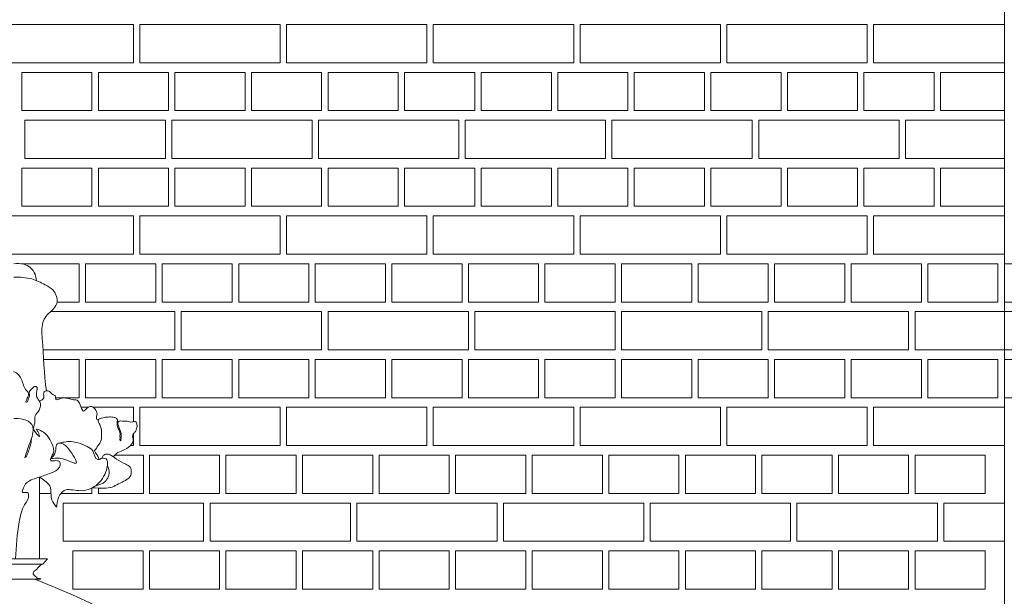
# Model space of a CAD drawing. Header units: millimetres. Extents: x -37887 to 94344, y -69777 to 116976.
# Tile 163 of 205: x 4006 to 5549, y 112574 to 113478. Entities that reach past the tile are written whole.
import ezdxf

# ---------------------------------------------------------------- set-up
doc = ezdxf.new("R2010")
doc.units = ezdxf.units.MM
doc.layers.add('02_odbudowa', color=7, linetype='Continuous', lineweight=30)
doc.layers.add('inwentarka dominiki', color=1, linetype='Continuous', lineweight=13)

# ---------------------------------------------------------------- blocks, each defined once
blk = doc.blocks.new('A$C548F19F9')
at = {"layer": 'inwentarka dominiki'}
for p, q in [((6621.5, 6616.6), (6621.5, 1606.6)), ((5256.5, 6316.6), (5036.5, 6316.6)), ((5256.5, 6256.6), (5256.5, 6316.6)), ((5266.5, 6316.6), (5266.5, 6256.6)), ((5486.5, 6316.6), (5266.5, 6316.6)), ((5486.5, 6256.6), (5486.5, 6316.6)), ((5496.5, 6316.6), (5496.5, 6256.6)), ((5716.5, 6316.6), (5496.5, 6316.6)), ((5716.5, 6256.6), (5716.5, 6316.6)), ((5726.5, 6316.6), (5726.5, 6256.6)), ((5946.5, 6316.6), (5726.5, 6316.6)), ((5946.5, 6256.6), (5946.5, 6316.6)), ((5956.5, 6316.6), (5956.5, 6256.6)), ((6176.5, 6316.6), (5956.5, 6316.6)), ((6176.5, 6256.6), (6176.5, 6316.6)), ((6186.5, 6316.6), (6186.5, 6256.6)), ((6406.5, 6316.6), (6186.5, 6316.6)), ((6406.5, 6256.6), (6406.5, 6316.6)), ((6416.5, 6316.6), (6416.5, 6256.6)), ((6621.5, 6316.6), (6416.5, 6316.6)), ((6621.5, 6256.6), (6621.5, 6316.6)), ((5036.5, 6256.6), (5256.5, 6256.6)), ((5266.5, 6256.6), (5486.5, 6256.6)), ((5496.5, 6256.6), (5716.5, 6256.6)), ((5726.5, 6256.6), (5946.5, 6256.6)), ((5956.5, 6256.6), (6176.5, 6256.6)), ((6186.5, 6256.6), (6406.5, 6256.6)), ((6416.5, 6256.6), (6621.5, 6256.6)), ((5081.5, 6241.6), (5081.5, 6181.6)), ((5191.5, 6241.6), (5081.5, 6241.6)), ((5191.5, 6181.6), (5191.5, 6241.6)), ((5201.5, 6241.6), (5201.5, 6181.6)), ((5311.5, 6241.6), (5201.5, 6241.6)), ((5311.5, 6181.6), (5311.5, 6241.6)), ((5321.5, 6241.6), (5321.5, 6181.6)), ((5431.5, 6241.6), (5321.5, 6241.6)), ((5431.5, 6181.6), (5431.5, 6241.6)), ((5441.5, 6241.6), (5441.5, 6181.6)), ((5551.5, 6241.6), (5441.5, 6241.6)), ((5551.5, 6181.6), (5551.5, 6241.6)), ((5561.5, 6241.6), (5561.5, 6181.6)), ((5671.5, 6241.6), (5561.5, 6241.6)), ((5671.5, 6181.6), (5671.5, 6241.6)), ((5681.5, 6241.6), (5681.5, 6181.6)), ((5791.5, 6241.6), (5681.5, 6241.6)), ((5791.5, 6181.6), (5791.5, 6241.6)), ((5801.5, 6241.6), (5801.5, 6181.6)), ((5911.5, 6241.6), (5801.5, 6241.6)), ((5911.5, 6181.6), (5911.5, 6241.6)), ((5921.5, 6241.6), (5921.5, 6181.6)), ((6031.5, 6241.6), (5921.5, 6241.6)), ((6031.5, 6181.6), (6031.5, 6241.6)), ((6041.5, 6241.6), (6041.5, 6181.6)), ((6151.5, 6241.6), (6041.5, 6241.6)), ((6151.5, 6181.6), (6151.5, 6241.6)), ((6161.5, 6241.6), (6161.5, 6181.6)), ((6271.5, 6241.6), (6161.5, 6241.6)), ((6271.5, 6181.6), (6271.5, 6241.6)), ((6281.5, 6241.6), (6281.5, 6181.6)), ((6391.5, 6241.6), (6281.5, 6241.6)), ((6391.5, 6181.6), (6391.5, 6241.6)), ((6401.5, 6241.6), (6401.5, 6181.6)), ((6511.5, 6241.6), (6401.5, 6241.6)), ((6511.5, 6181.6), (6511.5, 6241.6)), ((6521.5, 6241.6), (6521.5, 6181.6)), ((6621.5, 6241.6), (6521.5, 6241.6)), ((6621.5, 6181.6), (6621.5, 6241.6)), ((5081.5, 6181.6), (5191.5, 6181.6)), ((5201.5, 6181.6), (5311.5, 6181.6)), ((5321.5, 6181.6), (5431.5, 6181.6)), ((5441.5, 6181.6), (5551.5, 6181.6)), ((5561.5, 6181.6), (5671.5, 6181.6)), ((5681.5, 6181.6), (5791.5, 6181.6)), ((5801.5, 6181.6), (5911.5, 6181.6)), ((5921.5, 6181.6), (6031.5, 6181.6)), ((6041.5, 6181.6), (6151.5, 6181.6)), ((6161.5, 6181.6), (6271.5, 6181.6)), ((6281.5, 6181.6), (6391.5, 6181.6)), ((6401.5, 6181.6), (6511.5, 6181.6)), ((6521.5, 6181.6), (6621.5, 6181.6)), ((5086.5, 6106.6), (5086.5, 6166.6)), ((5086.5, 6166.6), (5306.5, 6166.6)), ((5306.5, 6166.6), (5306.5, 6106.6)), ((5316.5, 6106.6), (5316.5, 6166.6)), ((5316.5, 6166.6), (5536.5, 6166.6)), ((5536.5, 6166.6), (5536.5, 6106.6)), ((5546.5, 6106.6), (5546.5, 6166.6)), ((5546.5, 6166.6), (5766.5, 6166.6)), ((5766.5, 6166.6), (5766.5, 6106.6)), ((5776.5, 6106.6), (5776.5, 6166.6)), ((5776.5, 6166.6), (5996.5, 6166.6)), ((5996.5, 6166.6), (5996.5, 6106.6)), ((6006.5, 6106.6), (6006.5, 6166.6)), ((6006.5, 6166.6), (6226.5, 6166.6)), ((6226.5, 6166.6), (6226.5, 6106.6)), ((6236.5, 6106.6), (6236.5, 6166.6)), ((6236.5, 6166.6), (6456.5, 6166.6)), ((6456.5, 6166.6), (6456.5, 6106.6)), ((6466.5, 6106.6), (6466.5, 6166.6)), ((6466.5, 6166.6), (6621.5, 6166.6)), ((6621.5, 6166.6), (6621.5, 6106.6)), ((5306.5, 6106.6), (5086.5, 6106.6)), ((5536.5, 6106.6), (5316.5, 6106.6)), ((5766.5, 6106.6), (5546.5, 6106.6)), ((5996.5, 6106.6), (5776.5, 6106.6)), ((6226.5, 6106.6), (6006.5, 6106.6)), ((6456.5, 6106.6), (6236.5, 6106.6)), ((6621.5, 6106.6), (6466.5, 6106.6)), ((5081.5, 6091.6), (5081.5, 6031.6)), ((5191.5, 6091.6), (5081.5, 6091.6)), ((5191.5, 6031.6), (5191.5, 6091.6)), ((5201.5, 6091.6), (5201.5, 6031.6)), ((5311.5, 6091.6), (5201.5, 6091.6)), ((5311.5, 6031.6), (5311.5, 6091.6)), ((5321.5, 6091.6), (5321.5, 6031.6)), ((5431.5, 6091.6), (5321.5, 6091.6)), ((5431.5, 6031.6), (5431.5, 6091.6)), ((5441.5, 6091.6), (5441.5, 6031.6)), ((5551.5, 6091.6), (5441.5, 6091.6)), ((5551.5, 6031.6), (5551.5, 6091.6)), ((5561.5, 6091.6), (5561.5, 6031.6)), ((5671.5, 6091.6), (5561.5, 6091.6)), ((5671.5, 6031.6), (5671.5, 6091.6)), ((5681.5, 6091.6), (5681.5, 6031.6)), ((5791.5, 6091.6), (5681.5, 6091.6)), ((5791.5, 6031.6), (5791.5, 6091.6)), ((5801.5, 6091.6), (5801.5, 6031.6)), ((5911.5, 6091.6), (5801.5, 6091.6)), ((5911.5, 6031.6), (5911.5, 6091.6)), ((5921.5, 6091.6), (5921.5, 6031.6)), ((6031.5, 6091.6), (5921.5, 6091.6)), ((6031.5, 6031.6), (6031.5, 6091.6)), ((6041.5, 6091.6), (6041.5, 6031.6)), ((6151.5, 6091.6), (6041.5, 6091.6)), ((6151.5, 6031.6), (6151.5, 6091.6)), ((6161.5, 6091.6), (6161.5, 6031.6)), ((6271.5, 6091.6), (6161.5, 6091.6)), ((6271.5, 6031.6), (6271.5, 6091.6)), ((6281.5, 6091.6), (6281.5, 6031.6)), ((6391.5, 6091.6), (6281.5, 6091.6)), ((6391.5, 6031.6), (6391.5, 6091.6)), ((6401.5, 6091.6), (6401.5, 6031.6)), ((6511.5, 6091.6), (6401.5, 6091.6)), ((6511.5, 6031.6), (6511.5, 6091.6)), ((6521.5, 6091.6), (6521.5, 6031.6)), ((6621.5, 6091.6), (6521.5, 6091.6)), ((6621.5, 6031.6), (6621.5, 6091.6)), ((5081.5, 6031.6), (5191.5, 6031.6)), ((5201.5, 6031.6), (5311.5, 6031.6)), ((5321.5, 6031.6), (5431.5, 6031.6)), ((5441.5, 6031.6), (5551.5, 6031.6)), ((5561.5, 6031.6), (5671.5, 6031.6)), ((5681.5, 6031.6), (5791.5, 6031.6)), ((5801.5, 6031.6), (5911.5, 6031.6)), ((5921.5, 6031.6), (6031.5, 6031.6)), ((6041.5, 6031.6), (6151.5, 6031.6)), ((6161.5, 6031.6), (6271.5, 6031.6)), ((6281.5, 6031.6), (6391.5, 6031.6)), ((6401.5, 6031.6), (6511.5, 6031.6)), ((6521.5, 6031.6), (6621.5, 6031.6)), ((5256.5, 6016.6), (5036.5, 6016.6)), ((5256.5, 5956.6), (5256.5, 6016.6)), ((5266.5, 6016.6), (5266.5, 5956.6)), ((5486.5, 6016.6), (5266.5, 6016.6)), ((5486.5, 5956.6), (5486.5, 6016.6)), ((5496.5, 6016.6), (5496.5, 5956.6)), ((5716.5, 6016.6), (5496.5, 6016.6)), ((5716.5, 5956.6), (5716.5, 6016.6)), ((5726.5, 6016.6), (5726.5, 5956.6)), ((5946.5, 6016.6), (5726.5, 6016.6)), ((5946.5, 5956.6), (5946.5, 6016.6)), ((5956.5, 6016.6), (5956.5, 5956.6)), ((6176.5, 6016.6), (5956.5, 6016.6)), ((6176.5, 5956.6), (6176.5, 6016.6)), ((6186.5, 6016.6), (6186.5, 5956.6)), ((6406.5, 6016.6), (6186.5, 6016.6)), ((6406.5, 5956.6), (6406.5, 6016.6)), ((6416.5, 6016.6), (6416.5, 5956.6)), ((6621.5, 6016.6), (6416.5, 6016.6)), ((6621.5, 5956.6), (6621.5, 6016.6)), ((5036.5, 5956.6), (5256.5, 5956.6)), ((5171.5, 5941.6), (5080.1, 5941.6)), ((5171.5, 5881.6), (5171.5, 5941.6)), ((5181.5, 5941.6), (5181.5, 5881.6)), ((5291.5, 5941.6), (5181.5, 5941.6)), ((5266.5, 5956.6), (5486.5, 5956.6)), ((5291.5, 5881.6), (5291.5, 5941.6)), ((5301.5, 5941.6), (5301.5, 5881.6)), ((5411.5, 5941.6), (5301.5, 5941.6)), ((5411.5, 5881.6), (5411.5, 5941.6)), ((5421.5, 5941.6), (5421.5, 5881.6)), ((5531.5, 5941.6), (5421.5, 5941.6)), ((5496.5, 5956.6), (5716.5, 5956.6)), ((5531.5, 5881.6), (5531.5, 5941.6)), ((5541.5, 5941.6), (5541.5, 5881.6)), ((5651.5, 5941.6), (5541.5, 5941.6)), ((5651.5, 5881.6), (5651.5, 5941.6)), ((5661.5, 5941.6), (5661.5, 5881.6)), ((5771.5, 5941.6), (5661.5, 5941.6)), ((5726.5, 5956.6), (5946.5, 5956.6)), ((5771.5, 5881.6), (5771.5, 5941.6)), ((5781.5, 5941.6), (5781.5, 5881.6)), ((5891.5, 5941.6), (5781.5, 5941.6)), ((5891.5, 5881.6), (5891.5, 5941.6)), ((5901.5, 5941.6), (5901.5, 5881.6)), ((6011.5, 5941.6), (5901.5, 5941.6)), ((5956.5, 5956.6), (6176.5, 5956.6)), ((6011.5, 5881.6), (6011.5, 5941.6)), ((6021.5, 5941.6), (6021.5, 5881.6)), ((6131.5, 5941.6), (6021.5, 5941.6)), ((6131.5, 5881.6), (6131.5, 5941.6)), ((6141.5, 5941.6), (6141.5, 5881.6)), ((6251.5, 5941.6), (6141.5, 5941.6)), ((6186.5, 5956.6), (6406.5, 5956.6)), ((6251.5, 5881.6), (6251.5, 5941.6)), ((6261.5, 5941.6), (6261.5, 5881.6)), ((6371.5, 5941.6), (6261.5, 5941.6)), ((6371.5, 5881.6), (6371.5, 5941.6)), ((6381.5, 5941.6), (6381.5, 5881.6)), ((6491.5, 5941.6), (6381.5, 5941.6)), ((6416.5, 5956.6), (6621.5, 5956.6)), ((6491.5, 5881.6), (6491.5, 5941.6)), ((6501.5, 5941.6), (6501.5, 5881.6)), ((6611.5, 5941.6), (6501.5, 5941.6)), ((6611.5, 5881.6), (6611.5, 5941.6)), ((6683.4, 5941.6), (6621.5, 5941.6)), ((6621.5, 5941.6), (6621.5, 5881.6)), ((5136.7, 5881.6), (5171.5, 5881.6)), ((5181.5, 5881.6), (5291.5, 5881.6)), ((5301.5, 5881.6), (5411.5, 5881.6)), ((5421.5, 5881.6), (5531.5, 5881.6)), ((5541.5, 5881.6), (5651.5, 5881.6)), ((5661.5, 5881.6), (5771.5, 5881.6)), ((5781.5, 5881.6), (5891.5, 5881.6)), ((5901.5, 5881.6), (6011.5, 5881.6)), ((6021.5, 5881.6), (6131.5, 5881.6)), ((6141.5, 5881.6), (6251.5, 5881.6)), ((6261.5, 5881.6), (6371.5, 5881.6)), ((6381.5, 5881.6), (6491.5, 5881.6)), ((6501.5, 5881.6), (6611.5, 5881.6)), ((6621.5, 5881.6), (6683.4, 5881.6)), ((5321.5, 5866.6), (5126.8, 5866.6)), ((5321.5, 5806.6), (5321.5, 5866.6)), ((5331.5, 5866.6), (5331.5, 5806.6)), ((5551.5, 5866.6), (5331.5, 5866.6)), ((5551.5, 5806.6), (5551.5, 5866.6)), ((5561.5, 5866.6), (5561.5, 5806.6)), ((5781.5, 5866.6), (5561.5, 5866.6)), ((5781.5, 5806.6), (5781.5, 5866.6)), ((5791.5, 5866.6), (5791.5, 5806.6)), ((6011.5, 5866.6), (5791.5, 5866.6)), ((6011.5, 5806.6), (6011.5, 5866.6)), ((6021.5, 5866.6), (6021.5, 5806.6)), ((6241.5, 5866.6), (6021.5, 5866.6)), ((6241.5, 5806.6), (6241.5, 5866.6)), ((6251.5, 5866.6), (6251.5, 5806.6)), ((6471.5, 5866.6), (6251.5, 5866.6)), ((6471.5, 5806.6), (6471.5, 5866.6)), ((6481.5, 5866.6), (6481.5, 5806.6)), ((6621.5, 5866.6), (6481.5, 5866.6)), ((6716.7, 5866.6), (6621.5, 5866.6)), ((6621.5, 5866.6), (6621.5, 5806.6)), ((6621.5, 5806.6), (6621.5, 5866.6)), ((5114.8, 5806.6), (5321.5, 5806.6)), ((5331.5, 5806.6), (5551.5, 5806.6)), ((5561.5, 5806.6), (5781.5, 5806.6)), ((5791.5, 5806.6), (6011.5, 5806.6)), ((6021.5, 5806.6), (6241.5, 5806.6)), ((6251.5, 5806.6), (6471.5, 5806.6)), ((6481.5, 5806.6), (6621.5, 5806.6)), ((6621.5, 5806.6), (6716.7, 5806.6)), ((5171.5, 5791.6), (5115.7, 5791.6)), ((5171.5, 5731.6), (5171.5, 5791.6)), ((5181.5, 5791.6), (5181.5, 5731.6)), ((5291.5, 5791.6), (5181.5, 5791.6)), ((5291.5, 5731.6), (5291.5, 5791.6)), ((5301.5, 5791.6), (5301.5, 5731.6)), ((5411.5, 5791.6), (5301.5, 5791.6)), ((5411.5, 5731.6), (5411.5, 5791.6)), ((5421.5, 5791.6), (5421.5, 5731.6)), ((5531.5, 5791.6), (5421.5, 5791.6)), ((5531.5, 5731.6), (5531.5, 5791.6)), ((5541.5, 5791.6), (5541.5, 5731.6)), ((5651.5, 5791.6), (5541.5, 5791.6)), ((5651.5, 5731.6), (5651.5, 5791.6)), ((5661.5, 5791.6), (5661.5, 5731.6)), ((5771.5, 5791.6), (5661.5, 5791.6)), ((5771.5, 5731.6), (5771.5, 5791.6)), ((5781.5, 5791.6), (5781.5, 5731.6)), ((5891.5, 5791.6), (5781.5, 5791.6)), ((5891.5, 5731.6), (5891.5, 5791.6)), ((5901.5, 5791.6), (5901.5, 5731.6)), ((6011.5, 5791.6), (5901.5, 5791.6)), ((6011.5, 5731.6), (6011.5, 5791.6)), ((6021.5, 5791.6), (6021.5, 5731.6)), ((6131.5, 5791.6), (6021.5, 5791.6)), ((6131.5, 5731.6), (6131.5, 5791.6)), ((6141.5, 5791.6), (6141.5, 5731.6)), ((6251.5, 5791.6), (6141.5, 5791.6)), ((6251.5, 5731.6), (6251.5, 5791.6)), ((6261.5, 5791.6), (6261.5, 5731.6)), ((6371.5, 5791.6), (6261.5, 5791.6)), ((6371.5, 5731.6), (6371.5, 5791.6)), ((6381.5, 5791.6), (6381.5, 5731.6)), ((6491.5, 5791.6), (6381.5, 5791.6)), ((6491.5, 5731.6), (6491.5, 5791.6)), ((6501.5, 5791.6), (6501.5, 5731.6)), ((6611.5, 5791.6), (6501.5, 5791.6)), ((6611.5, 5731.6), (6611.5, 5791.6)), ((6683.4, 5791.6), (6621.5, 5791.6)), ((6621.5, 5791.6), (6621.5, 5731.6)), ((5134.5, 5731.6), (5171.5, 5731.6)), ((5181.5, 5731.6), (5291.5, 5731.6)), ((5301.5, 5731.6), (5411.5, 5731.6)), ((5421.5, 5731.6), (5531.5, 5731.6)), ((5541.5, 5731.6), (5651.5, 5731.6)), ((5661.5, 5731.6), (5771.5, 5731.6)), ((5781.5, 5731.6), (5891.5, 5731.6)), ((5901.5, 5731.6), (6011.5, 5731.6)), ((6021.5, 5731.6), (6131.5, 5731.6)), ((6141.5, 5731.6), (6251.5, 5731.6)), ((6261.5, 5731.6), (6371.5, 5731.6)), ((6381.5, 5731.6), (6491.5, 5731.6)), ((6501.5, 5731.6), (6611.5, 5731.6)), ((6621.5, 5731.6), (6683.4, 5731.6)), ((5185.8, 5716.6), (5174.5, 5716.6)), ((5256.5, 5716.6), (5193.5, 5716.6)), ((5256.5, 5693.9), (5256.5, 5716.6)), ((5266.5, 5716.6), (5266.5, 5656.6)), ((5486.5, 5716.6), (5266.5, 5716.6)), ((5486.5, 5656.6), (5486.5, 5716.6)), ((5496.5, 5716.6), (5496.5, 5656.6)), ((5716.5, 5716.6), (5496.5, 5716.6)), ((5716.5, 5656.6), (5716.5, 5716.6)), ((5726.5, 5716.6), (5726.5, 5656.6)), ((5946.5, 5716.6), (5726.5, 5716.6)), ((5946.5, 5656.6), (5946.5, 5716.6)), ((5956.5, 5716.6), (5956.5, 5656.6)), ((6176.5, 5716.6), (5956.5, 5716.6)), ((6176.5, 5656.6), (6176.5, 5716.6)), ((6186.5, 5716.6), (6186.5, 5656.6)), ((6406.5, 5716.6), (6186.5, 5716.6)), ((6406.5, 5656.6), (6406.5, 5716.6)), ((6416.5, 5716.6), (6416.5, 5656.6)), ((6621.5, 5716.6), (6416.5, 5716.6)), ((6621.5, 5656.6), (6621.5, 5716.6)), ((5256.5, 5656.6), (5256.5, 5675.2)), ((5251.9, 5656.6), (5256.5, 5656.6)), ((5266.5, 5656.6), (5486.5, 5656.6)), ((5496.5, 5656.6), (5716.5, 5656.6)), ((5726.5, 5656.6), (5946.5, 5656.6)), ((5956.5, 5656.6), (6176.5, 5656.6)), ((6186.5, 5656.6), (6406.5, 5656.6)), ((6416.5, 5656.6), (6621.5, 5656.6)), ((5227.2, 5641.6), (5272.4, 5641.6)), ((5272.4, 5641.6), (5272.4, 5581.6)), ((5281.5, 5641.6), (5281.5, 5581.6)), ((5391.5, 5641.6), (5281.5, 5641.6)), ((5391.5, 5581.6), (5391.5, 5641.6)), ((5401.5, 5641.6), (5401.5, 5581.6)), ((5511.5, 5641.6), (5401.5, 5641.6)), ((5511.5, 5581.6), (5511.5, 5641.6)), ((5521.5, 5641.6), (5521.5, 5581.6)), ((5631.5, 5641.6), (5521.5, 5641.6)), ((5631.5, 5581.6), (5631.5, 5641.6)), ((5641.5, 5641.6), (5641.5, 5581.6)), ((5751.5, 5641.6), (5641.5, 5641.6)), ((5751.5, 5581.6), (5751.5, 5641.6)), ((5761.5, 5641.6), (5761.5, 5581.6)), ((5871.5, 5641.6), (5761.5, 5641.6)), ((5871.5, 5581.6), (5871.5, 5641.6)), ((5881.5, 5641.6), (5881.5, 5581.6)), ((5991.5, 5641.6), (5881.5, 5641.6)), ((5991.5, 5581.6), (5991.5, 5641.6)), ((6001.5, 5641.6), (6001.5, 5581.6)), ((6111.5, 5641.6), (6001.5, 5641.6)), ((6111.5, 5581.6), (6111.5, 5641.6)), ((6121.5, 5641.6), (6121.5, 5581.6)), ((6231.5, 5641.6), (6121.5, 5641.6)), ((6231.5, 5581.6), (6231.5, 5641.6)), ((6241.5, 5641.6), (6241.5, 5581.6)), ((6351.5, 5641.6), (6241.5, 5641.6)), ((6351.5, 5581.6), (6351.5, 5641.6)), ((6361.5, 5641.6), (6361.5, 5581.6)), ((6471.5, 5641.6), (6361.5, 5641.6)), ((6471.5, 5581.6), (6471.5, 5641.6)), ((6481.5, 5641.6), (6481.5, 5581.6)), ((6591.5, 5641.6), (6481.5, 5641.6)), ((6591.5, 5581.6), (6591.5, 5641.6)), ((5109.3, 5479.3), (5109.3, 5607.2)), ((5191.5, 5590.2), (5191.5, 5581.6)), ((5201.5, 5581.6), (5201.5, 5590.1)), ((5127.3, 5581.6), (5109.3, 5581.6)), ((5191.5, 5581.6), (5142.7, 5581.6)), ((5272.4, 5581.6), (5201.5, 5581.6)), ((5281.5, 5581.6), (5391.5, 5581.6)), ((5401.5, 5581.6), (5511.5, 5581.6)), ((5521.5, 5581.6), (5631.5, 5581.6)), ((5641.5, 5581.6), (5751.5, 5581.6)), ((5761.5, 5581.6), (5871.5, 5581.6)), ((5881.5, 5581.6), (5991.5, 5581.6)), ((6001.5, 5581.6), (6111.5, 5581.6)), ((6121.5, 5581.6), (6231.5, 5581.6)), ((6241.5, 5581.6), (6351.5, 5581.6)), ((6361.5, 5581.6), (6471.5, 5581.6)), ((6481.5, 5581.6), (6591.5, 5581.6)), ((5146.5, 5566.6), (5146.5, 5506.6)), ((5366.5, 5566.6), (5146.5, 5566.6)), ((5366.5, 5506.6), (5366.5, 5566.6)), ((5376.5, 5566.6), (5376.5, 5506.6)), ((5596.5, 5566.6), (5376.5, 5566.6)), ((5596.5, 5506.6), (5596.5, 5566.6)), ((5606.5, 5566.6), (5606.5, 5506.6)), ((5826.5, 5566.6), (5606.5, 5566.6)), ((5826.5, 5506.6), (5826.5, 5566.6)), ((5836.5, 5566.6), (5836.5, 5506.6)), ((6056.5, 5566.6), (5836.5, 5566.6)), ((6056.5, 5506.6), (6056.5, 5566.6)), ((6066.5, 5566.6), (6066.5, 5506.6)), ((6286.5, 5566.6), (6066.5, 5566.6)), ((6286.5, 5506.6), (6286.5, 5566.6)), ((6296.5, 5566.6), (6296.5, 5506.6)), ((6516.5, 5566.6), (6296.5, 5566.6)), ((6516.5, 5506.6), (6516.5, 5566.6)), ((6526.5, 5566.6), (6526.5, 5506.6)), ((6621.5, 5566.6), (6526.5, 5566.6)), ((6621.5, 5506.6), (6621.5, 5566.6)), ((5146.5, 5506.6), (5366.5, 5506.6)), ((5376.5, 5506.6), (5596.5, 5506.6)), ((5606.5, 5506.6), (5826.5, 5506.6)), ((5836.5, 5506.6), (6056.5, 5506.6)), ((6066.5, 5506.6), (6286.5, 5506.6)), ((6296.5, 5506.6), (6516.5, 5506.6)), ((6526.5, 5506.6), (6621.5, 5506.6)), ((5161.5, 5491.6), (5161.5, 5431.6)), ((5271.5, 5491.6), (5161.5, 5491.6)), ((5271.5, 5431.6), (5271.5, 5491.6)), ((5281.5, 5491.6), (5281.5, 5431.6)), ((5391.5, 5491.6), (5281.5, 5491.6)), ((5391.5, 5431.6), (5391.5, 5491.6)), ((5401.5, 5491.6), (5401.5, 5431.6)), ((5511.5, 5491.6), (5401.5, 5491.6)), ((5511.5, 5431.6), (5511.5, 5491.6)), ((5521.5, 5491.6), (5521.5, 5431.6)), ((5631.5, 5491.6), (5521.5, 5491.6)), ((5631.5, 5431.6), (5631.5, 5491.6)), ((5641.5, 5491.6), (5641.5, 5431.6)), ((5751.5, 5491.6), (5641.5, 5491.6)), ((5751.5, 5431.6), (5751.5, 5491.6)), ((5761.5, 5491.6), (5761.5, 5431.6)), ((5871.5, 5491.6), (5761.5, 5491.6)), ((5871.5, 5431.6), (5871.5, 5491.6)), ((5881.5, 5491.6), (5881.5, 5431.6)), ((5991.5, 5491.6), (5881.5, 5491.6)), ((5991.5, 5431.6), (5991.5, 5491.6)), ((6001.5, 5491.6), (6001.5, 5431.6)), ((6111.5, 5491.6), (6001.5, 5491.6)), ((6111.5, 5431.6), (6111.5, 5491.6)), ((6121.5, 5491.6), (6121.5, 5431.6)), ((6231.5, 5491.6), (6121.5, 5491.6)), ((6231.5, 5431.6), (6231.5, 5491.6)), ((6241.5, 5491.6), (6241.5, 5431.6)), ((6351.5, 5491.6), (6241.5, 5491.6)), ((6351.5, 5431.6), (6351.5, 5491.6)), ((6361.5, 5491.6), (6361.5, 5431.6)), ((6471.5, 5491.6), (6361.5, 5491.6)), ((6471.5, 5431.6), (6471.5, 5491.6)), ((6481.5, 5491.6), (6481.5, 5431.6)), ((6591.5, 5491.6), (6481.5, 5491.6)), ((6591.5, 5431.6), (6591.5, 5491.6)), ((5161.5, 5431.6), (5271.5, 5431.6)), ((5281.5, 5431.6), (5391.5, 5431.6)), ((5401.5, 5431.6), (5511.5, 5431.6)), ((5521.5, 5431.6), (5631.5, 5431.6)), ((5641.5, 5431.6), (5751.5, 5431.6)), ((5761.5, 5431.6), (5871.5, 5431.6)), ((5881.5, 5431.6), (5991.5, 5431.6)), ((6001.5, 5431.6), (6111.5, 5431.6)), ((6121.5, 5431.6), (6231.5, 5431.6)), ((6241.5, 5431.6), (6351.5, 5431.6)), ((6361.5, 5431.6), (6471.5, 5431.6)), ((6481.5, 5431.6), (6591.5, 5431.6))]:
    blk.add_line(p, q, dxfattribs=at)
for points in [[(4943.8, 5406.4), (4944.7, 5446.5), (5028.8, 5479.3), (5122, 5479.3)], [(5029.5, 5470.8), (5114.3, 5471), (5122, 5479.3)], [(5111.1, 5447.3), (5043.2, 5447.3), (4983.9, 5424.4)]]:
    blk.add_lwpolyline(points, dxfattribs=at)
blk.add_arc((4432.5, 3766.6), 1809, 0, 68.288, dxfattribs=at)
for points, knots in [([(5069.1, 5941.7), (5074.4, 5941.9), (5083.6, 5942.3), (5095.8, 5936), (5103.1, 5926.3), (5103.9, 5918.7), (5104.4, 5915.3)], [0, 0, 0, 0, 11.858726, 20.490357, 30.224994, 37.8541, 37.8541, 37.8541, 37.8541]), ([(5069.1, 5920.8), (5078.7, 5920.5), (5095.9, 5919.8), (5115.8, 5910.4), (5129.8, 5902.2), (5136.4, 5891.5), (5138, 5878.3), (5128.8, 5868), (5119.2, 5860.2), (5111.7, 5845.2), (5115.6, 5804.8), (5116.4, 5769.3), (5120, 5742.4)], [0, 0, 0, 0, 21.409296, 38.803988, 49.511007, 57.480669, 66.707623, 77.410631, 86.712385, 94.84864, 114.166965, 176.308874, 176.308874, 176.308874, 176.308874]), ([(5109.1, 5726.2), (5112.1, 5727.6), (5117.3, 5730), (5115.5, 5736.4), (5116, 5741.4), (5120.6, 5742.9), (5125.9, 5741.5), (5128.6, 5736.5), (5135.4, 5735.4), (5133.4, 5726.1), (5143.3, 5731.5), (5150.3, 5731.3), (5157.4, 5730.2), (5162.4, 5727.9), (5167.9, 5729), (5173.9, 5721.7), (5174.3, 5715.4), (5178, 5709.7), (5181.8, 5713.4), (5184.7, 5716.5), (5191.5, 5718.9), (5196.9, 5713.8), (5200.5, 5707), (5198.2, 5702), (5198.4, 5697.6), (5200.4, 5697.1), (5201.5, 5696.9)], [0, 0, 0, 0, 6.517218, 11.021475, 13.592712, 17.038698, 20.189528, 25.449573, 28.950705, 33.262111, 38.909425, 45.186925, 51.294188, 54.621273, 57.415891, 63.160436, 72.395757, 73.872412, 75.93412, 81.502489, 85.128047, 90.52411, 96.505671, 101.123252, 102.882234, 105.232537, 105.232537, 105.232537, 105.232537]), ([(5225, 5639.2), (5226.6, 5641), (5230.5, 5645.5), (5239.7, 5648.5), (5249.5, 5653.5), (5258, 5662.7), (5254.6, 5670.8), (5256.3, 5675.8), (5260.2, 5678.2), (5260.9, 5682.8), (5262.6, 5686.1), (5261.8, 5689.3), (5261.7, 5691.9), (5259.7, 5695.1), (5255, 5693.1), (5250.6, 5693.8), (5245.4, 5695.3), (5240, 5694.9), (5234.9, 5695.5), (5230.9, 5692.5), (5233.2, 5687.1), (5234.4, 5682.7), (5237.2, 5677.8), (5237.6, 5671.8), (5236.9, 5667.4), (5237, 5664.2), (5234.6, 5664.3), (5235.8, 5667.8), (5235.2, 5671.3), (5235.8, 5676), (5234.1, 5681.2), (5231, 5685.7), (5231.1, 5690.6), (5230.6, 5693.8), (5232.2, 5695.9), (5230.5, 5699.4), (5225.5, 5701.3), (5218.6, 5701.6), (5211.9, 5701.1), (5206.8, 5699.5), (5203.2, 5699.1), (5200.8, 5696.4), (5202.4, 5691.6), (5206, 5685.4), (5206.7, 5675.6), (5206.9, 5664.8), (5201, 5656.8), (5198.1, 5651.3), (5194.7, 5648.3), (5199.7, 5642.4), (5202.1, 5638.4), (5202.6, 5634.7)], [0, 0, 0, 0, 5.345847, 13.463796, 21.06049, 31.30438, 37.068535, 39.008121, 42.986605, 46.453575, 49.053228, 51.286457, 53.53869, 54.950388, 59.131783, 62.537444, 65.415583, 71.179317, 74.852768, 76.711995, 81.187274, 85.7781, 87.532297, 94.132496, 98.062949, 99.140867, 99.926106, 102.021656, 104.766984, 108.950052, 112.218393, 117.131517, 120.942777, 123.168979, 124.046077, 126.630863, 130.212618, 136.011354, 142.084485, 145.4588, 148.199267, 150.063454, 152.715149, 158.586977, 166.671626, 174.696391, 182.211711, 188.508938, 188.880095, 192.118857, 201.058586, 201.058586, 201.058586, 201.058586]), ([(5126.3, 5635.7), (5132.2, 5636.8), (5145.1, 5639.3), (5176.3, 5620.2), (5156.4, 5650.4), (5147.3, 5660.3), (5138.1, 5660.9), (5135.6, 5657.3), (5134.7, 5652.6), (5134.7, 5644.1), (5129.7, 5638.4), (5126.3, 5635.7)], [0, 0, 0, 0, 14.636318, 31.50699, 50.288339, 61.699803, 66.017307, 67.970353, 71.001482, 76.910415, 86.684511, 86.684511, 86.684511, 86.684511]), ([(5206.8, 5636.7), (5207.5, 5638.2), (5208.8, 5641.5), (5214.4, 5643.8), (5222.2, 5641.9), (5231, 5633.9), (5241.6, 5628.6), (5251.3, 5624.2), (5253.5, 5617.2), (5252.6, 5604), (5236, 5599), (5223, 5590.5), (5208.4, 5589.7), (5198, 5590.2), (5191.8, 5590.4)], [0, 0, 0, 0, 3.550937, 7.892496, 12.174499, 21.377252, 33.947343, 39.929336, 43.885293, 49.900794, 67.884588, 76.136755, 85.649781, 99.958062, 99.958062, 99.958062, 99.958062]), ([(5215.7, 5625.4), (5216.6, 5623.5), (5219.3, 5617.9), (5218.3, 5608.2), (5210.9, 5597.5), (5202.3, 5594.6), (5196.5, 5593.2)], [0, 0, 0, 0, 4.923365, 13.999383, 20.415212, 33.59326, 33.59326, 33.59326, 33.59326]), ([(5136, 5560.2), (5133, 5563.8), (5126.4, 5571.8), (5127.9, 5584.4), (5125.2, 5595.5), (5117.7, 5601.4), (5112.2, 5605.5), (5109.5, 5607.5)], [0, 0, 0, 0, 10.132665, 22.725873, 27.134252, 35.559999, 43.108799, 43.108799, 43.108799, 43.108799]), ([(5114.3, 5471), (5112, 5469.7), (5108.1, 5467.4), (5104.9, 5461.9), (5100.3, 5460.1), (5098.4, 5455.2), (5101.8, 5452.5), (5104.8, 5450.5), (5104.9, 5448.3), (5107.8, 5448.4), (5110.5, 5448.7), (5111.1, 5447.3)], [0, 0, 0, 0, 5.834987, 10.04087, 13.782834, 16.884069, 19.630685, 22.534102, 25.208855, 27.832914, 29.070527, 29.070527, 29.070527, 29.070527])]:
    blk.add_open_spline(points, degree=3, knots=knots, dxfattribs=at)
for points in [[(5099.2, 5683.1), (5102.1, 5695.1), (5102.5, 5703.1), (5108.6, 5711.9), (5109.7, 5725), (5105, 5732.6), (5104.6, 5739.5), (5104.2, 5749), (5101.3, 5749), (5098, 5746.1), (5092.9, 5739.5), (5093.7, 5734.4), (5091.9, 5730.4), (5088.9, 5724.6), (5087.9, 5724.6), (5088.9, 5727.9), (5090, 5731.1), (5091.5, 5734.4), (5091.5, 5739.2), (5087.5, 5744.6), (5080.1, 5762.2), (5076.2, 5767.5), (5069.4, 5772.2), (5068.7, 5772.2)], [(5086.5, 5637.8), (5093.3, 5659), (5099.2, 5683.1), (5098.6, 5686.5), (5072.1, 5699.2), (5068.8, 5699)], [(5071.6, 5479.3), (5077.4, 5537), (5085.9, 5563.7), (5092.2, 5579.2), (5091.4, 5581.9), (5084.2, 5583), (5083, 5583), (5083, 5587.7), (5093.7, 5601.5), (5115.1, 5609.1), (5124.7, 5612.8), (5137.5, 5619.2), (5141.2, 5624.5), (5141.2, 5630.6), (5137.2, 5632.9), (5128.7, 5632.6), (5127, 5633.2), (5126.9, 5636.4), (5129.2, 5641.5), (5131.6, 5648.3), (5127.1, 5663.1), (5117.5, 5675.9), (5104.8, 5681.6), (5107.1, 5677.5), (5108.8, 5673.1), (5108.9, 5670.8), (5107.6, 5671.7), (5104.8, 5675), (5102.8, 5677.4), (5099.4, 5683.1)], [(5097, 5669.8), (5095.6, 5659.4), (5093.8, 5652.5), (5090.5, 5643.7), (5086.3, 5637.9), (5086, 5637.8)], [(5139.9, 5660.5), (5148.1, 5662.2), (5170, 5661), (5183.8, 5655.1), (5193, 5648.2), (5200.7, 5634.7), (5202.7, 5634.7), (5205.5, 5636.2), (5209.7, 5636.8), (5213.5, 5635.6), (5215.8, 5629.2), (5214.1, 5618), (5198, 5594.3), (5170.7, 5586), (5147.8, 5586), (5141.1, 5579.2), (5136.4, 5563.1), (5136, 5560.2)]]:
    blk.add_spline(points, degree=3, dxfattribs=at)

msp = doc.modelspace()

# ---------------------------------------------------------------- block references
at = {"layer": '02_odbudowa'}
msp.add_blockref('A$C548F19F9', (-1072.5, 107153.6), dxfattribs=at)

doc.saveas('drawing.dxf')
